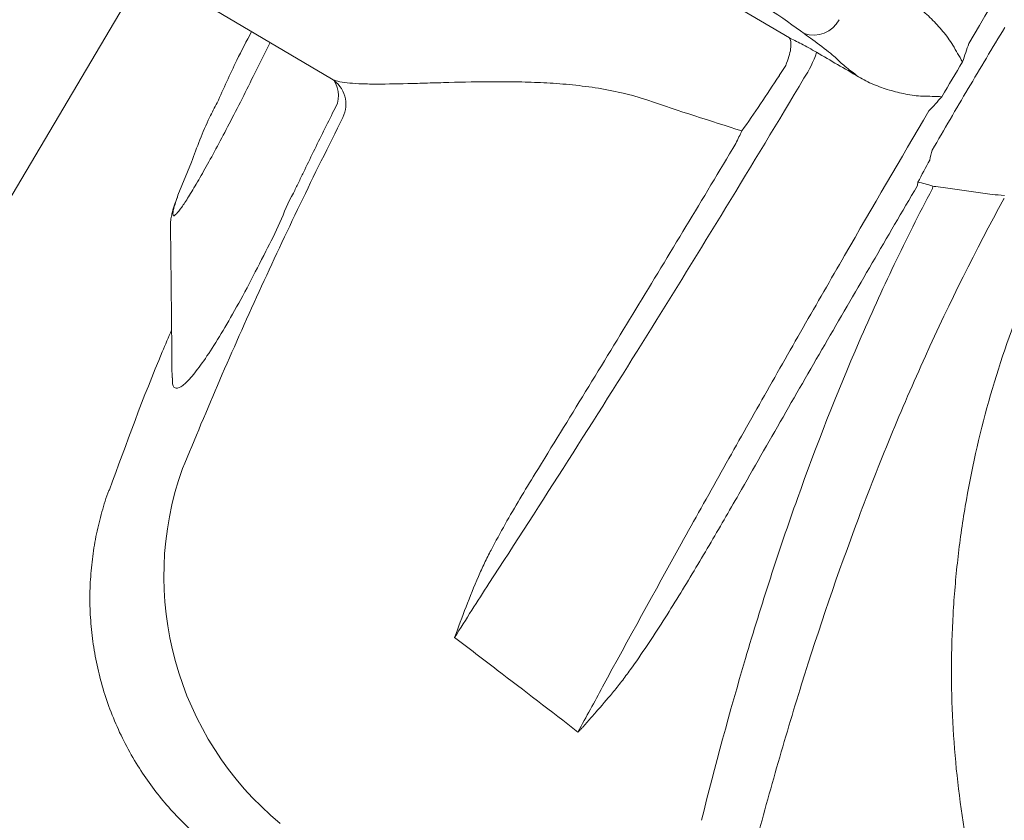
# Model space of a CAD drawing. Header units: millimetres. Extents: x -750 to 57307, y -2234 to 18901.
# Tile 44 of 102: x 14462 to 14627, y 13698 to 13833. Entities that reach past the tile are written whole.
import ezdxf

# ---------------------------------------------------------------- set-up
doc = ezdxf.new("R2010")
doc.units = ezdxf.units.MM
doc.header["$MEASUREMENT"] = 0
doc.linetypes.add('DASHED', pattern=[19.05, 12.7, -6.35])
doc.linetypes.add('HIDDEN', pattern=[0.375, 0.25, -0.125])
for name, color, linetype, lineweight, true_color in [('FLOOR RAISE', 4, 'DASHED', 0, 0x00ffff), ('GREY SCALE', 9, 'Continuous', 0, 0x808080), ('GREYSCALE', 9, 'Continuous', 0, 0x808080)]:
    doc.layers.add(name, color=color, linetype=linetype, lineweight=lineweight, true_color=true_color)

# ---------------------------------------------------------------- blocks, each defined once
blk = doc.blocks.new('FLOOR PLAN')
at = {"layer": 'GREYSCALE'}
for p, q in [((14621.68, 14076.42, -57105.36), (14392, 13688.18, -57105.36)), ((14591.02, 13829.89, -57105.4), (14552.6, 13852.62, -57105.4)), ((14514.01, 13823, -57105.4), (14488.33, 13838.19, -57105.4)), ((14503.66, 13829.12, -57105.4), (14501.36, 13824.52, -57105.4)), ((14488.15, 13803.43, -57105.4), (14490.41, 13808.98, -57105.4)), ((14476.66, 13753.88, -57105.4), (14476.65, 13753.88, -57105.4))]:
    blk.add_line(p, q, dxfattribs=at)
for centre, radius, start, end in [((21130.68, 10361.07), 7752.88, 141.708854, 166.516628), ((21130.68, 10361.07), 7602.52, 141.773276, 166.244763), ((14595.1, 13835.25, -57105.4), 4.87, 250.9566, 331.9941), ((14577.92, 13833.36, -57105.4), 18.63, 326.6148, 341.5892), ((14511.44, 13818.74, -57105.4), 4.97, 333.4442, 58.9225), ((14510.65, 13820.21, -57105.4), 4.5, 326.1913, 34.7154), ((14596.14, 13808.42, -57105.4), 16.75, 348.1757, 350.4397), ((14616.36, 13813.89, -57105.4), 9.01, 262.2331, 265.6795), ((14539.83, 13739.38, -57105.4), 54.05, 160.4629, 230.3321), ((14550.11, 13708.5, -57105.4), 7.31, 41.0255, 41.3481)]:
    blk.add_arc(centre, radius, start, end, dxfattribs=at)
at = {"layer": 'GREYSCALE', "ltscale": 0.25}
for centre, radius, start, end in [((21162.38, 10254.78), 7836.99, 141.329977, 165.793479), ((21207.44, 10240.08), 7731.89, 141.956801, 165.483737)]:
    blk.add_arc(centre, radius, start, end, dxfattribs=at)
at = {"layer": 'GREYSCALE', "extrusion": (0, 0, -1)}
for centre, major_axis, ratio, start_param, end_param in [((14579.56, 13837.62, -57105.4), (17.26, -10.21), 0.087489, 3.696821, 5.600646), ((14675.84, 13789.53, -57105.4), (101.81, -60.23), 0.087489, 2.411328, 2.459054), ((14586.39, 13833.41, -57105.4), (12.94, -7.66), 0.087489, 5.55292, 5.975743), ((14590.17, 13839.67, -57105.4), (-27.05, -45.73), 0.145844, 4.984033, 5.21302), ((14628.02, 13817.28, -57105.4), (-27.05, -45.73), 0.145844, 1.228323, 1.311182)]:
    blk.add_ellipse(centre, major_axis=major_axis, ratio=ratio, start_param=start_param, end_param=end_param, dxfattribs=at)
at = {"layer": 'GREYSCALE'}
for points, knots in [([(14679.64, 13923.67, -57105.4), (14669.8, 13908.32, -57105.4), (14660.02, 13892.76, -57105.4), (14640.54, 13861.2, -57105.4), (14630.85, 13845.2, -57105.4), (14621.22, 13828.98, -57105.4)], [0, 0, 0, 0, 0.5, 0.5, 1, 1, 1, 1]), ([(14610.47, 13836.57, -57105.4), (14611.3, 13836.11, -57105.4), (14612.07, 13835.57, -57105.4), (14613.55, 13834.4, -57105.4), (14614.25, 13833.77, -57105.4), (14615.59, 13832.44, -57105.4), (14616.23, 13831.74, -57105.4), (14617.15, 13830.64, -57105.4), (14617.44, 13830.27, -57105.4), (14618.01, 13829.5, -57105.4), (14618.28, 13829.1, -57105.4), (14618.52, 13828.68, -57105.4)], [0, 0, 0, 0, 0.25, 0.25, 0.5, 0.5, 0.75, 0.75, 0.875, 0.875, 1, 1, 1, 1]), ([(14494.74, 13818.97, -57105.4), (14495.82, 13821.38, -57105.4), (14497.63, 13825.44, -57105.4), (14499.69, 13829.37, -57105.4), (14500.53, 13830.97, -57105.4)], [0, 0, 0, 0, 0.593547, 1, 1, 1, 1]), ([(14615.07, 13811.03, -57105.4), (14616.06, 13812.75, -57105.4), (14617.07, 13814.48, -57105.4), (14619.08, 13817.93, -57105.4), (14621.1, 13821.37, -57105.4), (14623.14, 13824.8, -57105.4), (14625.2, 13828.23, -57105.4), (14626.23, 13829.94, -57105.4), (14627.26, 13831.64, -57105.4)], [0, 0, 0, 0, 0.25, 0.25, 0.5, 0.75, 0.75, 1, 1, 1, 1]), ([(14590.56, 13825.66, -57105.4), (14590.76, 13826.16, -57105.4), (14590.92, 13826.64, -57105.4), (14591.16, 13827.55, -57105.4), (14591.24, 13827.97, -57105.4), (14591.31, 13828.73, -57105.4), (14591.3, 13829.05, -57105.4), (14591.24, 13829.44, -57105.4), (14591.21, 13829.55, -57105.4), (14591.15, 13829.7, -57105.4), (14591.13, 13829.74, -57105.4), (14591.08, 13829.82, -57105.4), (14591.05, 13829.86, -57105.4), (14591.02, 13829.89, -57105.4)], [0, 0, 0, 0, 0.25, 0.25, 0.5, 0.5, 0.75, 0.75, 0.875, 0.875, 0.9375, 0.9375, 1, 1, 1, 1]), ([(14595.6, 13827.48, -57105.4), (14595.16, 13827.74, -57105.4), (14594.72, 13827.99, -57105.4), (14593.87, 13828.46, -57105.4), (14593.45, 13828.69, -57105.4), (14592.66, 13829.1, -57105.4), (14592.29, 13829.29, -57105.4), (14591.61, 13829.62, -57105.4), (14591.3, 13829.77, -57105.4), (14591.02, 13829.89, -57105.4)], [0, 0, 0, 0, 0.25, 0.25, 0.5, 0.5, 0.75, 0.75, 1, 1, 1, 1]), ([(14618.52, 13828.68, -57105.4), (14618.79, 13828.21, -57105.4), (14619.07, 13827.74, -57105.4), (14619.61, 13826.82, -57105.4), (14619.89, 13826.35, -57105.4), (14620.16, 13825.89, -57105.4)], [0, 0, 0, 0, 0.5, 0.5, 1, 1, 1, 1]), ([(14598.93, 13826.46, -57105.4), (14599.29, 13826.08, -57105.4), (14599.79, 13825.63, -57105.4), (14600.72, 13824.86, -57105.4), (14601.07, 13824.58, -57105.4), (14601.82, 13824, -57105.4), (14602.23, 13823.69, -57105.4), (14602.66, 13823.37, -57105.4)], [0, 0, 0, 0, 0.5, 0.5, 0.75, 0.75, 1, 1, 1, 1]), ([(14501.36, 13824.52, -57105.4), (14500.64, 13823.07, -57105.4), (14499.18, 13820.13, -57105.4), (14497.04, 13815.96, -57105.4), (14494.99, 13812.06, -57105.4), (14493.1, 13808.59, -57105.4), (14491.38, 13805.55, -57105.4), (14489.9, 13803.1, -57105.4), (14488.71, 13801.29, -57105.4), (14487.86, 13800.21, -57105.4), (14487.36, 13799.86, -57105.4), (14487.24, 13800.28, -57105.4), (14487.46, 13801.41, -57105.4), (14487.92, 13802.75, -57105.4), (14488.15, 13803.43, -57105.4)], [0, 0, 0, 0, 0.082182, 0.166764, 0.247017, 0.329479, 0.412022, 0.496967, 0.579727, 0.664898, 0.747476, 0.832441, 0.915021, 1, 1, 1, 1]), ([(14567.2, 13819.41, -57105.4), (14565.75, 13819.91, -57105.4), (14564.28, 13820.32, -57105.4), (14561.32, 13821.01, -57105.4), (14559.84, 13821.29, -57105.4), (14556.9, 13821.74, -57105.4), (14555.44, 13821.91, -57105.4), (14552.56, 13822.19, -57105.4), (14551.12, 13822.29, -57105.4), (14548.29, 13822.43, -57105.4), (14546.89, 13822.48, -57105.4), (14544.81, 13822.52, -57105.4), (14544.12, 13822.53, -57105.4), (14542.75, 13822.54, -57105.4), (14542.08, 13822.54, -57105.4), (14538.74, 13822.53, -57105.4), (14536.17, 13822.48, -57105.4), (14532.51, 13822.38, -57105.4), (14531.32, 13822.34, -57105.4), (14529.58, 13822.29, -57105.4), (14529.01, 13822.27, -57105.4), (14527.9, 13822.24, -57105.4), (14527.35, 13822.23, -57105.4), (14524.68, 13822.16, -57105.4), (14522.73, 13822.13, -57105.4), (14520.57, 13822.15, -57105.4), (14520.15, 13822.15, -57105.4), (14519.34, 13822.17, -57105.4), (14518.96, 13822.19, -57105.4), (14517.85, 13822.24, -57105.4), (14517.18, 13822.29, -57105.4), (14515.42, 13822.49, -57105.4), (14514.54, 13822.7, -57105.4), (14514.01, 13823, -57105.4)], [0, 0, 0, 0, 0.0625, 0.0625, 0.125, 0.125, 0.1875, 0.1875, 0.25, 0.25, 0.3125, 0.3125, 0.34375, 0.34375, 0.375, 0.375, 0.5, 0.5, 0.5625, 0.5625, 0.59375, 0.59375, 0.625, 0.625, 0.75, 0.75, 0.78125, 0.78125, 0.8125, 0.8125, 0.875, 0.875, 1, 1, 1, 1]), ([(14540.47, 13738.13, -57105.4), (14544.91, 13744.95, -57105.4), (14549.35, 13751.84, -57105.4), (14558.23, 13765.76, -57105.4), (14562.66, 13772.79, -57105.4), (14571.52, 13786.99, -57105.4), (14575.95, 13794.17, -57105.4), (14584.75, 13808.59, -57105.4), (14589.13, 13815.83, -57105.4), (14593.48, 13823.11, -57105.4)], [0, 0, 0, 0, 0.25, 0.25, 0.5, 0.5, 0.75, 0.75, 1, 1, 1, 1]), ([(14613.45, 13820.11, -57105.4), (14612.97, 13820.12, -57105.4), (14612.49, 13820.17, -57105.4), (14611.54, 13820.29, -57105.4), (14611.07, 13820.37, -57105.4), (14609.67, 13820.65, -57105.4), (14608.75, 13820.87, -57105.4), (14606.94, 13821.41, -57105.4), (14606.05, 13821.72, -57105.4), (14604.31, 13822.44, -57105.4), (14603.47, 13822.87, -57105.4), (14602.66, 13823.37, -57105.4)], [0, 0, 0, 0, 0.125, 0.125, 0.25, 0.25, 0.5, 0.5, 0.75, 0.75, 1, 1, 1, 1]), ([(14490.41, 13808.98, -57105.4), (14491.34, 13811.51, -57105.4), (14492.57, 13814.86, -57105.4), (14494.3, 13818.17, -57105.4), (14494.72, 13818.98, -57105.4)], [0, 0, 0, 0, 0.753677, 1, 1, 1, 1]), ([(14613.45, 13820.11, -57105.4), (14614, 13820.1, -57105.4), (14614.54, 13820.09, -57105.4), (14615.61, 13820.06, -57105.4), (14616.15, 13820.04, -57105.4), (14616.69, 13820.02, -57105.4)], [0, 0, 0, 0, 0.5, 0.5, 1, 1, 1, 1]), ([(14514.39, 13817.71, -57105.4), (14513.23, 13815.4, -57105.4), (14512.09, 13813.09, -57105.4), (14510.38, 13809.61, -57105.4), (14509.54, 13807.87, -57105.4), (14508.56, 13805.83, -57105.4), (14508.14, 13804.96, -57105.4), (14507.86, 13804.38, -57105.4), (14507.72, 13804.09, -57105.4), (14507.58, 13803.8, -57105.4)], [0, 0, 0, 0, 0.5, 0.5, 0.75, 0.875, 0.9375, 0.9375, 1, 1, 1, 1]), ([(14614.49, 13817.61, -57105.4), (14609.72, 13809.51, -57105.4), (14605, 13801.42, -57105.4), (14597.98, 13789.27, -57105.4), (14595.65, 13785.22, -57105.4), (14591.01, 13777.11, -57105.4), (14588.7, 13773.06, -57105.4), (14584.11, 13764.96, -57105.4), (14581.83, 13760.91, -57105.4), (14577.3, 13752.84, -57105.4), (14575.05, 13748.81, -57105.4), (14568.35, 13736.75, -57105.4), (14563.95, 13728.74, -57105.4), (14559.6, 13720.76, -57105.4)], [0, 0, 0, 0, 0.25, 0.25, 0.375, 0.375, 0.5, 0.5, 0.625, 0.625, 0.75, 0.75, 1, 1, 1, 1]), ([(14515.89, 13816.52, -57105.4), (14513.47, 13811.67, -57105.4), (14508.64, 13801.95, -57105.4), (14501.76, 13787.23, -57105.4), (14495.13, 13772.41, -57105.4), (14490.98, 13762.44, -57105.4), (14488.9, 13757.46, -57105.4)], [0, 0, 0, 0, 0.249615, 0.499229, 0.749614, 1, 1, 1, 1]), ([(14583.03, 13814.26, -57105.4), (14582.87, 13813.94, -57105.4), (14582.71, 13813.59, -57105.4), (14582.37, 13812.89, -57105.4), (14582.2, 13812.53, -57105.4), (14582.02, 13812.15, -57105.4)], [0, 0, 0, 0, 0.5, 0.5, 1, 1, 1, 1]), ([(14582.02, 13812.15, -57105.4), (14576.44, 13802.83, -57105.4), (14570.82, 13793.53, -57105.4), (14559.57, 13775.02, -57105.4), (14553.92, 13765.8, -57105.4), (14548.26, 13756.62, -57105.4)], [0, 0, 0, 0, 0.5, 0.5, 1, 1, 1, 1]), ([(14507.58, 13803.8, -57105.4), (14507.58, 13803.8, -57105.4), (14506.66, 13802.24, -57105.4), (14505.37, 13798.76, -57105.4), (14502.75, 13793.66, -57105.4), (14500.09, 13788.38, -57105.4), (14497.32, 13783.36, -57105.4), (14494.74, 13778.98, -57105.4), (14492.43, 13775.45, -57105.4), (14490.45, 13772.83, -57105.4), (14488.88, 13771.25, -57105.4), (14487.78, 13770.83, -57105.4), (14487.21, 13771.29, -57105.4), (14487.21, 13772.34, -57105.4), (14487.21, 13772.71, -57105.4)], [0, 0, 0, 0, 0.000001, 0.07749, 0.156459, 0.25141, 0.349211, 0.444694, 0.543101, 0.640433, 0.740837, 0.840407, 0.943195, 1, 1, 1, 1]), ([(14507.58, 13803.8, -57105.4), (14507.58, 13803.8, -57105.4), (14507.58, 13803.8, -57105.4), (14507.58, 13803.8, -57105.4), (14507.58, 13803.8, -57105.4), (14507.58, 13803.8, -57105.4)], [0, 0, 0, 0, 0.341802, 0.948176, 1, 1, 1, 1]), ([(14615.05, 13804.48, -57105.4), (14612.84, 13800.28, -57105.4), (14610.71, 13796.04, -57105.4), (14606.62, 13787.49, -57105.4), (14604.66, 13783.18, -57105.4), (14599, 13770.14, -57105.4), (14595.56, 13761.33, -57105.4), (14590.8, 13748, -57105.4), (14589.28, 13743.53, -57105.4), (14586.37, 13734.55, -57105.4), (14584.98, 13730.04, -57105.4), (14580.96, 13716.49, -57105.4), (14578.52, 13707.41, -57105.4), (14576.24, 13698.3, -57105.4)], [0, 0, 0, 0, 0.125, 0.125, 0.25, 0.25, 0.5, 0.5, 0.625, 0.625, 0.75, 0.75, 1, 1, 1, 1]), ([(14582.52, 13753.16, -57105.4), (14587.46, 13761.8, -57105.4), (14592.43, 13770.45, -57105.4), (14602.44, 13787.73, -57105.4), (14607.47, 13796.36, -57105.4), (14612.53, 13804.99, -57105.4)], [0, 0, 0, 0, 0.5, 0.5, 1, 1, 1, 1]), ([(14627.24, 13803.41, -57105.4), (14625.64, 13803.5, -57105.4), (14624.59, 13803.65, -57105.4), (14623.55, 13803.8, -57105.4), (14622.5, 13803.95, -57105.4), (14621.46, 13804.09, -57105.4), (14620.41, 13804.24, -57105.4), (14619.37, 13804.39, -57105.4), (14618.32, 13804.53, -57105.4), (14617.28, 13804.68, -57105.4), (14616.74, 13804.75, -57105.4), (14616.21, 13804.83, -57105.4), (14615.68, 13804.9, -57105.4)], [0, 0, 0, 0, 0.00319655, 0.00319655, 0.00319655, 0.00639307, 0.00639307, 0.00639307, 0.00958958, 0.00958958, 0.00958958, 0.01121538, 0.01121538, 0.01121538, 0.01121538]), ([(14486.89, 13798.24, -57105.4), (14486.87, 13798.45, -57105.4), (14486.88, 13798.93, -57105.4), (14486.98, 13799.58, -57105.4), (14487.17, 13800.48, -57105.4), (14487.48, 13801.58, -57105.4), (14487.84, 13802.6, -57105.4), (14488.05, 13803.13, -57105.4)], [0, 0, 0, 0, 0.095307, 0.229075, 0.409095, 0.722588, 1, 1, 1, 1]), ([(14585, 13693.01, -57105.4), (14586.24, 13697.73, -57105.4), (14587.54, 13702.44, -57105.4), (14590.23, 13711.85, -57105.4), (14591.63, 13716.53, -57105.4), (14596.01, 13730.56, -57105.4), (14599.18, 13739.85, -57105.4), (14604.36, 13753.67, -57105.4), (14606.17, 13758.26, -57105.4), (14609.92, 13767.36, -57105.4), (14611.88, 13771.89, -57105.4), (14617.99, 13785.36, -57105.4), (14622.38, 13794.19, -57105.4), (14627.12, 13802.85, -57105.4)], [0, 0, 0, 0, 0.125, 0.125, 0.25, 0.25, 0.5, 0.5, 0.625, 0.625, 0.75, 0.75, 1, 1, 1, 1]), ([(14638.26, 13802.9, -57105.4), (14636.71, 13799.88, -57105.4), (14635.35, 13797.16, -57105.4), (14633.41, 13793.01, -57105.4), (14632.79, 13791.61, -57105.4), (14631.57, 13788.8, -57105.4), (14630.98, 13787.4, -57105.4), (14628.15, 13780.33, -57105.4), (14626.2, 13774.59, -57105.4), (14622.93, 13762.97, -57105.4), (14621.62, 13757.08, -57105.4), (14620.11, 13748.13, -57105.4), (14619.69, 13745.13, -57105.4), (14619.18, 13740.59, -57105.4), (14619.03, 13739.07, -57105.4), (14618.77, 13736.03, -57105.4), (14618.66, 13734.5, -57105.4), (14618.23, 13726.9, -57105.4), (14618.21, 13720.84, -57105.4), (14618.83, 13708.8, -57105.4), (14619.47, 13702.81, -57105.4), (14620.91, 13693.87, -57105.4), (14621.48, 13690.9, -57105.4), (14622.45, 13686.45, -57105.4), (14622.79, 13684.97, -57105.4), (14623.53, 13682.02, -57105.4), (14623.92, 13680.54, -57105.4), (14625.96, 13673.18, -57105.4), (14627.92, 13667.4, -57105.4), (14630.2, 13661.73, -57105.4)], [0, 0, 0, 0, 0.0625, 0.0625, 0.09375, 0.09375, 0.125, 0.125, 0.25, 0.25, 0.375, 0.375, 0.4375, 0.4375, 0.46875, 0.46875, 0.5, 0.5, 0.625, 0.625, 0.75, 0.75, 0.8125, 0.8125, 0.84375, 0.84375, 0.875, 0.875, 1, 1, 1, 1]), ([(14487.15, 13772.75, -57105.4), (14487.14, 13774.27, -57105.4), (14487.11, 13777.8, -57105.4), (14487.06, 13783.68, -57105.4), (14486.98, 13790.66, -57105.4), (14486.92, 13795.61, -57105.4), (14486.89, 13798.24, -57105.4)], [0, 0, 0, 0, 0.1790671, 0.418189, 0.6906263, 1, 1, 1, 1]), ([(14476.62, 13753.9, -57105.4), (14479.46, 13761.68, -57105.4), (14482.76, 13770.71, -57105.4), (14486.56, 13779.54, -57105.4), (14487.08, 13780.76, -57105.4)], [0, 0, 0, 0, 0.861575, 1, 1, 1, 1]), ([(14548.26, 13756.62, -57105.4), (14546.52, 13753.81, -57105.4), (14544.83, 13750.98, -57105.4), (14542.39, 13746.67, -57105.4), (14541.6, 13745.23, -57105.4), (14540.46, 13743.03, -57105.4), (14540.09, 13742.3, -57105.4), (14539.37, 13740.81, -57105.4), (14539.02, 13740.06, -57105.4), (14538.7, 13739.3, -57105.4)], [0, 0, 0, 0, 0.5, 0.5, 0.75, 0.75, 0.875, 0.875, 1, 1, 1, 1]), ([(14493.31, 13694.14, -57105.4), (14492.66, 13694.66, -57105.4), (14491, 13695.98, -57105.4), (14488.54, 13698.34, -57105.4), (14485.93, 13701.19, -57105.4), (14483.53, 13704.24, -57105.4), (14481.28, 13707.56, -57105.4), (14479.23, 13711.15, -57105.4), (14477.44, 13714.99, -57105.4), (14475.97, 13718.91, -57105.4), (14474.83, 13722.88, -57105.4), (14474, 13726.88, -57105.4), (14473.49, 13730.89, -57105.4), (14473.29, 13734.87, -57105.4), (14473.38, 13738.81, -57105.4), (14473.76, 13742.69, -57105.4), (14474.4, 13746.48, -57105.4), (14475.34, 13750.17, -57105.4), (14476.07, 13752.64, -57105.4), (14476.57, 13753.85, -57105.4), (14476.59, 13753.9, -57105.4)], [0, 0, 0, 0, 0.037673, 0.095878, 0.154189, 0.212585, 0.271048, 0.33568, 0.39959, 0.46265, 0.524915, 0.586431, 0.647228, 0.707328, 0.766741, 0.825471, 0.883514, 0.940856, 0.997479, 1, 1, 1, 1]), ([(14561.25, 13719.72, -57105.4), (14561.78, 13720.35, -57105.4), (14562.29, 13720.99, -57105.4), (14563.29, 13722.3, -57105.4), (14563.78, 13722.96, -57105.4), (14565.23, 13724.97, -57105.4), (14566.16, 13726.33, -57105.4), (14568.91, 13730.43, -57105.4), (14570.68, 13733.22, -57105.4), (14574.15, 13738.85, -57105.4), (14575.85, 13741.69, -57105.4), (14579.21, 13747.41, -57105.4), (14580.88, 13750.28, -57105.4), (14582.52, 13753.16, -57105.4)], [0, 0, 0, 0, 0.0625, 0.0625, 0.125, 0.125, 0.25, 0.25, 0.5, 0.5, 0.75, 0.75, 1, 1, 1, 1]), ([(14555.63, 13713.3, -57105.4), (14555.7, 13713.36, -57105.4), (14555.76, 13713.43, -57105.4), (14555.88, 13713.55, -57105.4), (14555.94, 13713.62, -57105.4), (14556.12, 13713.82, -57105.4), (14556.24, 13713.95, -57105.4), (14556.59, 13714.34, -57105.4), (14556.83, 13714.61, -57105.4), (14557.53, 13715.41, -57105.4), (14558, 13715.94, -57105.4), (14559.4, 13717.55, -57105.4), (14560.33, 13718.63, -57105.4), (14561.25, 13719.72, -57105.4)], [0, 0, 0, 0, 0.03125, 0.03125, 0.0625, 0.0625, 0.125, 0.125, 0.25, 0.25, 0.5, 0.5, 1, 1, 1, 1])]:
    blk.add_open_spline(points, degree=3, knots=knots, dxfattribs=at)
for points in [[(14621.22, 13828.98, -57105.4), (14620.88, 13827.95, -57105.4), (14620.52, 13826.92, -57105.4), (14620.16, 13825.89, -57105.4)], [(14602.66, 13823.37, -57105.4), (14600.31, 13824.74, -57105.4), (14597.96, 13826.11, -57105.4), (14595.6, 13827.48, -57105.4)], [(14590.56, 13825.66, -57105.4), (14590.47, 13825.39, -57105.4), (14590.35, 13825.14, -57105.4), (14590.19, 13824.9, -57105.4)], [(14616.69, 13820.02, -57105.4), (14617.84, 13821.98, -57105.4), (14619, 13823.94, -57105.4), (14620.16, 13825.89, -57105.4)], [(14590.19, 13824.9, -57105.4), (14589.9, 13824.47, -57105.4), (14589.61, 13824.04, -57105.4), (14589.33, 13823.6, -57105.4)], [(14583.03, 13814.26, -57105.4), (14577.73, 13815.92, -57105.4), (14572.46, 13817.64, -57105.4), (14567.2, 13819.41, -57105.4)], [(14614.49, 13817.61, -57105.4), (14615.23, 13818.4, -57105.4), (14615.96, 13819.21, -57105.4), (14616.69, 13820.02, -57105.4)], [(14614.63, 13809.35, -57105.4), (14614.77, 13809.91, -57105.4), (14614.91, 13810.47, -57105.4), (14615.07, 13811.03, -57105.4)], [(14615.14, 13804.96, -57105.4), (14614.29, 13805.29, -57105.4), (14613.47, 13805.46, -57105.4), (14612.66, 13805.64, -57105.4)], [(14507.58, 13803.8, -57105.4), (14507.58, 13803.8, -57105.4), (14507.58, 13803.8, -57105.4), (14507.58, 13803.8, -57105.4)], [(14507.58, 13803.8, -57105.4), (14507.58, 13803.8, -57105.4), (14507.58, 13803.8, -57105.4), (14507.58, 13803.8, -57105.4)], [(14615.13, 13804.68, -57105.4), (14615.13, 13804.6, -57105.4), (14615.1, 13804.54, -57105.4), (14615.05, 13804.48, -57105.4)], [(14615.14, 13804.96, -57105.4), (14615.14, 13804.87, -57105.4), (14615.13, 13804.77, -57105.4), (14615.13, 13804.68, -57105.4)], [(14627.12, 13802.85, -57105.4), (14627.15, 13802.87, -57105.4), (14627.17, 13802.89, -57105.4), (14627.19, 13802.91, -57105.4)], [(14538.7, 13739.3, -57105.4), (14537.25, 13735.93, -57105.4), (14535.95, 13732.5, -57105.4), (14534.7, 13729.05, -57105.4)], [(14534.7, 13729.05, -57105.4), (14536.62, 13732.13, -57105.4), (14538.55, 13735.16, -57105.4), (14540.47, 13738.13, -57105.4)], [(14534.7, 13729.05, -57105.4), (14537.09, 13727.24, -57105.4), (14539.48, 13725.42, -57105.4), (14541.85, 13723.58, -57105.4)], [(14541.85, 13723.58, -57105.4), (14546.39, 13720.12, -57105.4), (14550.93, 13716.65, -57105.4), (14555.45, 13713.15, -57105.4)], [(14559.6, 13720.76, -57105.4), (14558.25, 13718.24, -57105.4), (14556.86, 13715.7, -57105.4), (14555.45, 13713.15, -57105.4)], [(14555.48, 13713.18, -57105.4), (14555.47, 13713.17, -57105.4), (14555.46, 13713.16, -57105.4), (14555.45, 13713.15, -57105.4)], [(14555.48, 13713.17, -57105.4), (14555.47, 13713.16, -57105.4), (14555.46, 13713.16, -57105.4), (14555.45, 13713.15, -57105.4)], [(14555.6, 13713.33, -57105.4), (14555.56, 13713.28, -57105.4), (14555.52, 13713.23, -57105.4), (14555.48, 13713.18, -57105.4)], [(14555.63, 13713.3, -57105.4), (14555.58, 13713.26, -57105.4), (14555.53, 13713.22, -57105.4), (14555.48, 13713.17, -57105.4)]]:
    blk.add_open_spline(points, degree=3, dxfattribs=at)

msp = doc.modelspace()

# ---------------------------------------------------------------- linework, layer by layer
at = {"layer": 'FLOOR RAISE', "linetype": 'HIDDEN', "ltscale": 500, "const_width": 20}
msp.add_lwpolyline([(13748.49, 12178.11, -0.331806), (21061.98, 18073.25, 1.216889)], format="xyb", dxfattribs=at)

# ---------------------------------------------------------------- block references
at = {"layer": 'GREY SCALE', "ltscale": 5}
msp.add_blockref('FLOOR PLAN', (0, 0), dxfattribs=at)

doc.saveas('drawing.dxf')
